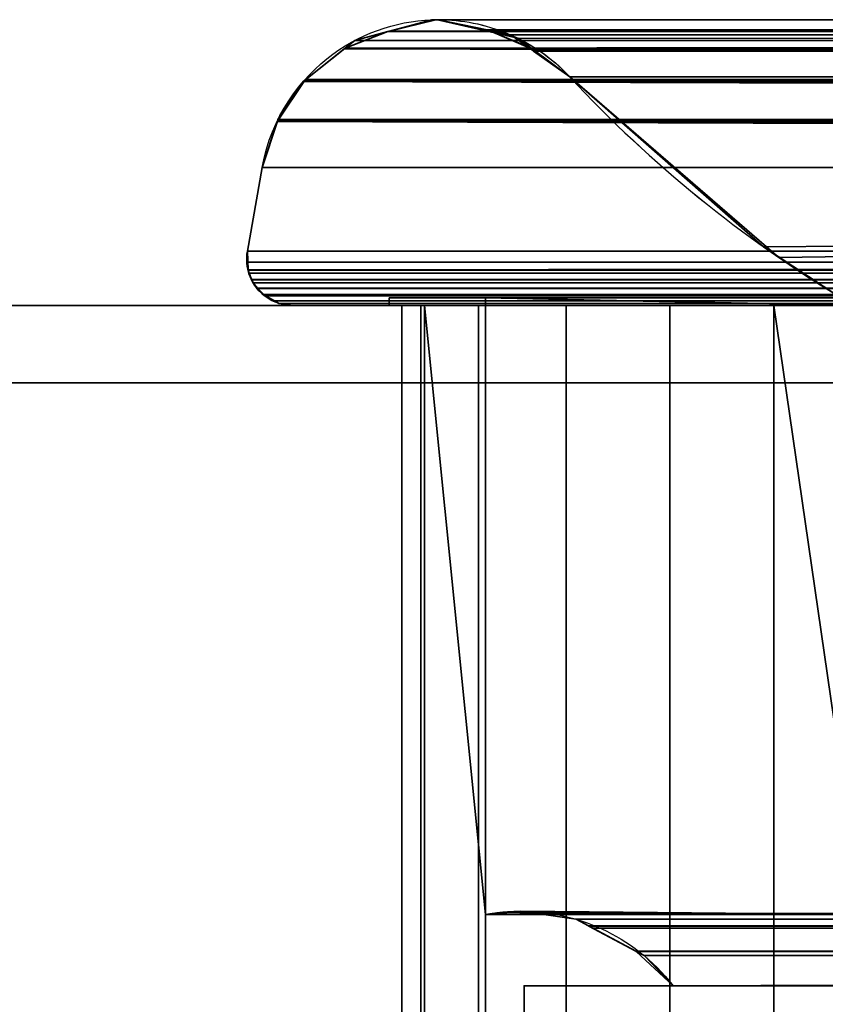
# Model space of a CAD drawing. Header units: millimetres. Extents: x -322 to 8072, y -96 to 57.
# Tile 153 of 256: x 4151 to 4172, y -18 to 7. Entities that reach past the tile are written whole.
import ezdxf

# ---------------------------------------------------------------- set-up
doc = ezdxf.new("R2010")
doc.units = ezdxf.units.MM
doc.layers.add('151', color=7, linetype='Continuous', true_color=0xffffff)

# ---------------------------------------------------------------- blocks, each defined once
blk = doc.blocks.new('UG_SURFACE_014')
at = {"layer": '151', "color": 252, "linetype": 'Continuous', "lineweight": 35}
for points in [[(4160.511, 7.123, 1897.489), (4161.711, 7.419, 1415.711), (4161.606, 7.417, 1415.606)], [(4161.711, 7.419, 1415.711), (4160.511, 7.123, 1897.489), (4161.606, 7.417, 1896.394)], [(4161.606, 7.417, 1896.394), (4160.511, 7.123, 1897.489), (4839.489, 7.105, 1897.488)], [(4500, 7.402, 1415.715), (4160.511, 7.123, 1414.511), (4161.606, 7.417, 1415.606)], [(4161.606, 7.417, 1415.606), (4160.511, 7.123, 1414.511), (4160.511, 7.123, 1897.489)], [(4161.75, 7.42, 1896.25), (4161.606, 7.417, 1896.394), (4839.489, 7.105, 1897.488)], [(4161.606, 7.417, 1896.394), (4161.75, 7.42, 1896.25), (4161.711, 7.419, 1415.711)], [(4161.606, 7.417, 1415.606), (4161.711, 7.419, 1415.711), (4500, 7.402, 1415.715)], [(4500, 7.41, 1415.752), (4161.711, 7.419, 1415.711), (4161.75, 7.42, 1415.75)], [(4161.75, 7.42, 1896.25), (4161.75, 7.42, 1896.25), (4161.75, 7.42, 1415.75), (4161.711, 7.419, 1415.711)], [(4500, 7.41, 1415.752), (4500, 7.402, 1415.715), (4161.711, 7.419, 1415.711)], [(4839.489, 7.105, 1897.488), (4838.25, 7.413, 1896.25), (4161.75, 7.42, 1896.25)], [(4161.781, 7.42, 1896.219), (4161.75, 7.42, 1896.25), (4161.75, 7.42, 1896.25), (4838.25, 7.413, 1896.25)], [(4161.75, 7.42, 1415.75), (4500, 7.17, 1416.992), (4500, 7.42, 1415.804)], [(4161.75, 7.42, 1415.75), (4500, 7.42, 1415.804), (4500, 7.41, 1415.752)], [(4161.75, 7.42, 1415.75), (4161.781, 7.42, 1415.781), (4500, 7.17, 1416.992)], [(4163.004, 7.135, 1417.004), (4161.75, 7.42, 1896.25), (4161.781, 7.42, 1896.219)], [(4163.004, 7.135, 1417.004), (4161.781, 7.42, 1415.781), (4161.75, 7.42, 1896.25)], [(4161.781, 7.42, 1415.781), (4161.75, 7.42, 1415.75), (4161.75, 7.42, 1896.25)], [(4163.047, 7.154, 1894.953), (4161.781, 7.42, 1896.219), (4838.25, 7.413, 1896.25)], [(4161.781, 7.42, 1415.781), (4163.004, 7.135, 1417.004), (4500, 7.17, 1416.992)], [(4161.781, 7.42, 1896.219), (4163.042, 7.126, 1417.042), (4163.004, 7.135, 1417.004)], [(4161.781, 7.42, 1896.219), (4163.047, 7.154, 1894.953), (4163.042, 7.126, 1417.042)], [(4163.047, 7.154, 1894.953), (4838.25, 7.413, 1896.25), (4838.249, 7.413, 1896.249)], [(4838.249, 7.413, 1896.249), (4163.052, 7.153, 1894.948), (4163.047, 7.154, 1894.953)], [(4163.052, 7.153, 1894.948), (4838.219, 7.42, 1896.219), (4838.199, 7.42, 1896.199)], [(4838.199, 7.42, 1896.199), (4836.958, 7.128, 1894.958), (4836.949, 7.126, 1894.95), (4163.052, 7.153, 1894.948)], [(4838.249, 7.413, 1896.249), (4838.219, 7.42, 1896.219), (4163.052, 7.153, 1894.948)], [(4500, 7.16, 1414.51), (4160.468, 7.111, 1414.468), (4160.511, 7.123, 1414.511)], [(4500, 7.16, 1414.51), (4500, 7.154, 1414.481), (4160.468, 7.111, 1414.468)], [(4160.511, 7.123, 1414.511), (4500, 7.402, 1415.715), (4500, 7.16, 1414.51)], [(4500, 7.17, 1416.992), (4163.004, 7.135, 1417.004), (4163.042, 7.126, 1417.042)], [(4163.042, 7.126, 1417.042), (4500, 7.16, 1417.039), (4500, 7.17, 1416.992)], [(4163.042, 7.126, 1417.042), (4500, 7.033, 1417.638), (4500, 7.16, 1417.039)], [(4500, 7.154, 1414.481), (4159.355, 6.681, 1413.355), (4159.605, 6.879, 1413.604)], [(4159.355, 6.681, 1413.355), (4500, 7.154, 1414.481), (4500, 7.05, 1413.963)], [(4159.355, 6.681, 1898.645), (4160.468, 7.111, 1414.468), (4159.605, 6.879, 1413.604)], [(4160.468, 7.111, 1414.468), (4159.355, 6.681, 1898.645), (4159.605, 6.879, 1898.396)], [(4159.355, 6.681, 1413.355), (4500, 7.05, 1413.963), (4500, 6.651, 1413.389)], [(4159.605, 6.879, 1413.604), (4160.468, 7.111, 1414.468), (4500, 7.154, 1414.481)], [(4159.605, 6.879, 1898.396), (4160.496, 7.119, 1897.504), (4160.511, 7.123, 1414.511), (4160.468, 7.111, 1414.468)], [(4839.505, 7.101, 1897.505), (4160.496, 7.119, 1897.504), (4159.605, 6.879, 1898.396)], [(4159.605, 6.879, 1898.396), (4840.394, 6.88, 1898.394), (4839.505, 7.101, 1897.505)], [(4160.511, 7.123, 1897.489), (4160.496, 7.119, 1897.504), (4839.505, 7.101, 1897.505)], [(4160.496, 7.119, 1897.504), (4160.511, 7.123, 1897.489), (4160.511, 7.123, 1414.511)], [(4160.511, 7.123, 1897.489), (4839.505, 7.101, 1897.505), (4839.489, 7.105, 1897.488)], [(4163.839, 6.94, 1417.839), (4163.042, 7.126, 1417.042), (4163.047, 7.154, 1894.953)], [(4163.042, 7.126, 1417.042), (4500, 6.663, 1418.161), (4500, 7.033, 1417.638)], [(4163.042, 7.126, 1417.042), (4163.839, 6.94, 1417.839), (4500, 6.663, 1418.161)], [(4164.202, 6.669, 1418.202), (4163.047, 7.154, 1894.953), (4163.052, 7.153, 1894.948)], [(4164.202, 6.669, 1418.202), (4163.839, 6.94, 1417.839), (4163.047, 7.154, 1894.953)], [(4163.654, 7.026, 1894.346), (4163.052, 7.153, 1894.948), (4836.949, 7.126, 1894.95)], [(4163.052, 7.153, 1894.948), (4164.235, 6.645, 1418.235), (4164.202, 6.669, 1418.202)], [(4163.052, 7.153, 1894.948), (4163.654, 7.026, 1894.346), (4164.235, 6.645, 1418.235)], [(4164.227, 6.619, 1893.774), (4163.654, 7.026, 1894.346), (4836.949, 7.126, 1894.95)], [(4163.654, 7.026, 1894.346), (4164.227, 6.619, 1893.774), (4164.235, 6.645, 1418.235)], [(4163.839, 6.94, 1417.839), (4164.202, 6.669, 1418.202), (4500, 6.663, 1418.161)], [(4164.227, 6.619, 1893.774), (4836.949, 7.126, 1894.95), (4836.161, 6.94, 1894.161)], [(4836.161, 6.94, 1894.161), (4164.245, 6.606, 1893.755), (4164.227, 6.619, 1893.774)], [(4836.161, 6.94, 1894.161), (4835.765, 6.645, 1893.765), (4835.752, 6.636, 1893.752), (4164.245, 6.606, 1893.755)], [(4159.348, 6.676, 1898.652), (4158.332, 5.868, 1899.668), (4841.671, 5.866, 1899.671), (4841.668, 5.868, 1899.668)], [(4159.329, 6.66, 1413.329), (4158.332, 5.868, 1899.668), (4159.348, 6.676, 1898.652)], [(4500, 5.97, 1412.408), (4158.332, 5.868, 1412.332), (4159.329, 6.66, 1413.329)], [(4159.329, 6.66, 1413.329), (4158.332, 5.868, 1412.332), (4158.332, 5.868, 1899.668)], [(4500, 6.651, 1413.389), (4159.329, 6.66, 1413.329), (4159.355, 6.681, 1413.355)], [(4159.348, 6.676, 1898.652), (4159.355, 6.681, 1898.645), (4159.355, 6.681, 1413.355), (4159.329, 6.66, 1413.329)], [(4159.329, 6.66, 1413.329), (4500, 6.638, 1413.37), (4500, 5.97, 1412.408)], [(4500, 6.651, 1413.389), (4500, 6.638, 1413.37), (4159.329, 6.66, 1413.329)], [(4159.348, 6.676, 1898.652), (4840.652, 6.675, 1898.652), (4840.645, 6.681, 1898.645)], [(4159.355, 6.681, 1898.645), (4159.348, 6.676, 1898.652), (4840.645, 6.681, 1898.645)], [(4841.668, 5.868, 1899.668), (4840.652, 6.675, 1898.652), (4159.348, 6.676, 1898.652)], [(4159.605, 6.879, 1898.396), (4159.355, 6.681, 1898.645), (4840.645, 6.681, 1898.645)], [(4159.605, 6.879, 1413.604), (4159.355, 6.681, 1413.355), (4159.355, 6.681, 1898.645)], [(4159.605, 6.879, 1898.396), (4840.645, 6.681, 1898.645), (4840.394, 6.88, 1898.394)], [(4500, 6.663, 1418.161), (4164.202, 6.669, 1418.202), (4164.235, 6.645, 1418.235)], [(4164.235, 6.645, 1418.235), (4164.227, 6.619, 1893.774), (4164.245, 6.606, 1893.755)], [(4164.235, 6.645, 1418.235), (4500, 6.631, 1418.206), (4500, 6.663, 1418.161)], [(4164.235, 6.645, 1418.235), (4500, 5.936, 1419.187), (4500, 6.631, 1418.206)], [(4164.235, 6.645, 1418.235), (4165.186, 5.936, 1419.187), (4500, 5.936, 1419.187)], [(4164.245, 6.606, 1893.755), (4165.186, 5.936, 1419.187), (4164.235, 6.645, 1418.235)], [(4165.186, 5.936, 1892.813), (4164.245, 6.606, 1893.755), (4835.752, 6.636, 1893.752)], [(4164.245, 6.606, 1893.755), (4165.186, 5.936, 1892.813), (4165.186, 5.936, 1419.187)], [(4835.752, 6.636, 1893.752), (4834.814, 5.936, 1892.813), (4165.186, 5.936, 1892.813)], [(4158.332, 5.868, 1412.332), (4500, 5.97, 1412.408), (4500, 5.87, 1412.345)], [(4170.218, 1.525, 1887.781), (4165.186, 5.936, 1892.813), (4834.814, 5.936, 1892.813)], [(4500, 5.936, 1419.187), (4165.186, 5.936, 1419.187), (4170.618, 1.245, 1424.618)], [(4170.618, 1.245, 1424.618), (4165.186, 5.936, 1892.813), (4170.218, 1.525, 1887.781)], [(4170.618, 1.245, 1424.618), (4165.186, 5.936, 1419.187), (4165.186, 5.936, 1892.813)], [(4172.144, 0.256, 1885.856), (4170.218, 1.525, 1887.781), (4834.814, 5.936, 1892.813)], [(4500, 5.936, 1419.187), (4170.618, 1.245, 1424.618), (4172.144, 0.256, 1426.144)], [(4157.597, 4.785, 1900.403), (4158.318, 5.857, 1412.318), (4158.271, 5.819, 1412.271)], [(4158.318, 5.857, 1412.318), (4157.597, 4.785, 1900.403), (4157.611, 4.827, 1900.389)], [(4157.597, 4.785, 1900.403), (4158.271, 5.819, 1412.271), (4157.611, 4.827, 1411.611)], [(4157.611, 4.827, 1900.389), (4158.271, 5.819, 1899.729), (4158.318, 5.857, 1412.318)], [(4842.406, 4.787, 1900.406), (4158.271, 5.819, 1899.729), (4157.611, 4.827, 1900.389)], [(4157.611, 4.827, 1411.611), (4158.271, 5.819, 1412.271), (4500, 4.751, 1411.652)], [(4158.271, 5.819, 1899.729), (4158.329, 5.866, 1899.671), (4158.332, 5.868, 1412.332), (4158.318, 5.857, 1412.318)], [(4158.271, 5.819, 1899.729), (4841.728, 5.821, 1899.728), (4841.671, 5.866, 1899.671)], [(4841.671, 5.866, 1899.671), (4158.329, 5.866, 1899.671), (4158.271, 5.819, 1899.729)], [(4500, 4.751, 1411.652), (4158.271, 5.819, 1412.271), (4158.318, 5.857, 1412.318)], [(4842.401, 4.803, 1900.401), (4841.728, 5.821, 1899.728), (4158.271, 5.819, 1899.729)], [(4158.271, 5.819, 1899.729), (4842.406, 4.787, 1900.406), (4842.401, 4.803, 1900.401)], [(4500, 5.87, 1412.345), (4158.318, 5.857, 1412.318), (4158.332, 5.868, 1412.332)], [(4500, 5.87, 1412.345), (4500, 5.857, 1412.337), (4158.318, 5.857, 1412.318)], [(4158.318, 5.857, 1412.318), (4500, 5.857, 1412.337), (4500, 4.751, 1411.652)], [(4158.332, 5.868, 1899.668), (4158.329, 5.866, 1899.671), (4841.671, 5.866, 1899.671)], [(4158.329, 5.866, 1899.671), (4158.332, 5.868, 1899.668), (4158.332, 5.868, 1412.332)], [(4157.203, 3.582, 1900.797), (4157.597, 4.783, 1900.403), (4157.597, 4.785, 1411.597), (4157.594, 4.776, 1411.594)], [(4157.597, 4.783, 1900.403), (4157.203, 3.582, 1900.797), (4842.797, 3.582, 1900.797)], [(4500, 3.582, 1411.203), (4157.203, 3.582, 1411.203), (4157.594, 4.776, 1411.594)], [(4157.594, 4.776, 1411.594), (4157.203, 3.582, 1411.203), (4157.203, 3.582, 1900.797)], [(4500, 4.744, 1411.648), (4157.594, 4.776, 1411.594), (4157.597, 4.785, 1411.597)], [(4157.594, 4.776, 1411.594), (4500, 4.744, 1411.648), (4500, 4.37, 1411.415)], [(4157.594, 4.776, 1411.594), (4500, 4.37, 1411.415), (4500, 3.582, 1411.203)], [(4157.611, 4.827, 1900.389), (4157.597, 4.785, 1900.403), (4842.406, 4.787, 1900.406)], [(4500, 4.751, 1411.652), (4157.597, 4.785, 1411.597), (4157.611, 4.827, 1411.611)], [(4157.611, 4.827, 1411.611), (4157.597, 4.785, 1411.597), (4157.597, 4.785, 1900.403)], [(4157.597, 4.785, 1900.403), (4842.406, 4.786, 1900.406), (4842.406, 4.787, 1900.406)], [(4842.797, 3.582, 1900.797), (4842.406, 4.786, 1900.406), (4157.597, 4.783, 1900.403)], [(4157.597, 4.785, 1900.403), (4157.597, 4.783, 1900.403), (4842.406, 4.786, 1900.406)], [(4157.597, 4.785, 1411.597), (4500, 4.751, 1411.652), (4500, 4.744, 1411.648)], [(4157.597, 4.783, 1900.403), (4157.597, 4.785, 1900.403), (4157.597, 4.785, 1411.597)], [(4157.203, 3.582, 1900.797), (4156.818, 1.409, 1901.182), (4843.182, 1.409, 1901.182), (4842.797, 3.582, 1900.797)], [(4157.203, 3.582, 1411.203), (4156.818, 1.409, 1410.818), (4156.818, 1.409, 1901.182), (4157.203, 3.582, 1900.797)], [(4500, 1.409, 1410.818), (4156.818, 1.409, 1410.818), (4157.203, 3.582, 1411.203), (4500, 3.582, 1411.203)], [(4843.182, 1.409, 1901.182), (4156.803, 1.121, 1901.197), (4156.839, 0.927, 1901.161)], [(4843.182, 1.409, 1901.182), (4156.818, 1.409, 1901.182), (4156.803, 1.121, 1901.197)], [(4156.839, 0.928, 1410.839), (4156.803, 1.124, 1410.802), (4500, 1.409, 1410.818)], [(4156.803, 1.124, 1410.802), (4156.818, 1.409, 1410.818), (4500, 1.409, 1410.818)], [(4156.818, 1.409, 1901.182), (4156.818, 1.409, 1410.818), (4156.803, 1.124, 1410.802)], [(4156.803, 1.124, 1410.802), (4156.839, 0.928, 1410.839), (4156.818, 1.409, 1901.182)], [(4156.803, 1.121, 1901.197), (4156.818, 1.409, 1901.182), (4156.839, 0.928, 1410.839)], [(4156.839, 0.927, 1901.161), (4843.196, 1.299, 1901.196), (4843.182, 1.409, 1901.182)], [(4500, 1.409, 1410.818), (4500, 0.925, 1410.834), (4156.839, 0.928, 1410.839)], [(4843.179, 0.978, 1901.179), (4843.196, 1.299, 1901.196), (4156.839, 0.927, 1901.161)], [(4170.218, 1.525, 1887.781), (4172.144, 0.256, 1885.856), (4172.144, 0.256, 1426.144)], [(4172.144, 0.256, 1426.144), (4170.618, 1.245, 1424.618), (4170.218, 1.525, 1887.781)], [(4156.839, 0.928, 1410.839), (4156.839, 0.927, 1410.839), (4156.839, 0.927, 1901.161), (4156.803, 1.121, 1901.197)], [(4156.839, 0.927, 1901.161), (4843.161, 0.92, 1901.16), (4843.179, 0.978, 1901.179)], [(4156.839, 0.927, 1410.839), (4156.839, 0.928, 1410.839), (4500, 0.925, 1410.834)], [(4156.839, 0.927, 1901.161), (4156.84, 0.918, 1901.16), (4843.161, 0.92, 1901.16)], [(4500, 0.925, 1410.834), (4500, 0.915, 1410.834), (4156.839, 0.927, 1410.839)], [(4156.856, 0.838, 1410.856), (4156.839, 0.927, 1410.839), (4500, 0.915, 1410.834)], [(4156.84, 0.918, 1901.16), (4156.839, 0.927, 1410.839), (4156.856, 0.838, 1410.856)], [(4156.84, 0.918, 1901.16), (4156.839, 0.927, 1901.161), (4156.839, 0.927, 1410.839)], [(4843.16, 0.919, 1901.16), (4843.161, 0.92, 1901.16), (4156.84, 0.918, 1901.16)], [(4843.16, 0.919, 1901.16), (4156.84, 0.918, 1901.16), (4156.855, 0.842, 1901.145)], [(4156.856, 0.838, 1410.856), (4156.929, 0.675, 1410.929), (4156.84, 0.918, 1901.16)], [(4156.855, 0.842, 1901.145), (4156.84, 0.918, 1901.16), (4156.929, 0.675, 1410.929)], [(4843.085, 0.687, 1901.085), (4843.16, 0.919, 1901.16), (4156.855, 0.842, 1901.145)], [(4156.855, 0.842, 1901.145), (4156.93, 0.673, 1901.07), (4843.07, 0.665, 1901.07)], [(4843.07, 0.665, 1901.07), (4843.085, 0.687, 1901.085), (4156.855, 0.842, 1901.145)], [(4156.929, 0.675, 1410.929), (4156.93, 0.673, 1410.93), (4156.93, 0.673, 1901.07), (4156.855, 0.842, 1901.145)], [(4156.929, 0.675, 1410.929), (4156.856, 0.838, 1410.856), (4500, 0.915, 1410.834)], [(4500, 0.915, 1410.834), (4500, 0.679, 1410.946), (4156.929, 0.675, 1410.929)], [(4156.93, 0.673, 1410.93), (4156.929, 0.675, 1410.929), (4500, 0.679, 1410.946)], [(4156.97, 0.585, 1410.97), (4156.93, 0.673, 1410.93), (4500, 0.679, 1410.946)], [(4156.93, 0.673, 1901.07), (4156.932, 0.667, 1901.067), (4843.07, 0.665, 1901.07)], [(4156.932, 0.667, 1901.067), (4156.93, 0.673, 1410.93), (4156.97, 0.585, 1410.97)], [(4156.932, 0.667, 1901.067), (4156.93, 0.673, 1901.07), (4156.93, 0.673, 1410.93)], [(4843.07, 0.664, 1901.07), (4156.932, 0.667, 1901.067), (4156.968, 0.588, 1901.032)], [(4843.07, 0.664, 1901.07), (4843.07, 0.665, 1901.07), (4156.932, 0.667, 1901.067)], [(4156.968, 0.588, 1901.032), (4156.932, 0.667, 1901.067), (4156.97, 0.585, 1410.97)], [(4843.07, 0.664, 1901.07), (4156.968, 0.588, 1901.032), (4157.085, 0.448, 1900.915)], [(4156.968, 0.588, 1901.032), (4156.97, 0.585, 1410.97), (4157.083, 0.451, 1411.083)], [(4157.083, 0.451, 1411.083), (4157.085, 0.448, 1900.915), (4156.968, 0.588, 1901.032)], [(4157.083, 0.451, 1411.083), (4156.97, 0.585, 1410.97), (4500, 0.679, 1410.946)], [(4500, 0.679, 1410.946), (4500, 0.672, 1410.95), (4157.083, 0.451, 1411.083)], [(4500, 0.672, 1410.95), (4500, 0.475, 1411.044), (4157.083, 0.451, 1411.083)], [(4157.085, 0.448, 1900.915), (4842.916, 0.435, 1900.916), (4843.07, 0.664, 1901.07)], [(4500, 0.475, 1411.044), (4500, 0.441, 1411.082), (4157.083, 0.451, 1411.083)], [(4157.085, 0.448, 1411.085), (4157.083, 0.451, 1411.083), (4500, 0.441, 1411.082)], [(4157.083, 0.451, 1411.083), (4157.085, 0.448, 1411.085), (4157.085, 0.448, 1900.915)], [(4157.085, 0.448, 1900.915), (4157.087, 0.445, 1900.913), (4842.916, 0.435, 1900.916)], [(4157.22, 0.288, 1411.22), (4157.085, 0.448, 1411.085), (4500, 0.441, 1411.082)], [(4157.087, 0.445, 1900.913), (4157.085, 0.448, 1411.085), (4157.22, 0.288, 1411.22)], [(4157.087, 0.445, 1900.913), (4157.085, 0.448, 1900.915), (4157.085, 0.448, 1411.085)], [(4842.89, 0.395, 1900.89), (4157.087, 0.445, 1900.913), (4157.217, 0.291, 1900.784)], [(4842.89, 0.395, 1900.89), (4842.916, 0.434, 1900.916), (4157.087, 0.445, 1900.913)], [(4842.916, 0.434, 1900.916), (4842.916, 0.435, 1900.916), (4157.087, 0.445, 1900.913)], [(4157.22, 0.288, 1411.22), (4157.281, 0.254, 1411.281), (4157.087, 0.445, 1900.913)], [(4157.217, 0.291, 1900.784), (4157.087, 0.445, 1900.913), (4157.281, 0.254, 1411.281)], [(4842.89, 0.395, 1900.89), (4157.217, 0.291, 1900.784), (4157.283, 0.254, 1900.717)], [(4157.281, 0.254, 1411.281), (4157.282, 0.254, 1411.282), (4157.283, 0.254, 1900.717), (4157.217, 0.291, 1900.784)], [(4157.281, 0.254, 1411.281), (4157.22, 0.288, 1411.22), (4500, 0.441, 1411.082)], [(4500, 0.441, 1411.082), (4500, 0.437, 1411.087), (4157.281, 0.254, 1411.281)], [(4500, 0.437, 1411.087), (4500, 0.257, 1411.293), (4157.281, 0.254, 1411.281)], [(4157.282, 0.254, 1411.282), (4157.281, 0.254, 1411.281), (4500, 0.257, 1411.293)], [(4500, 0.257, 1411.293), (4500, 0.254, 1411.296), (4157.282, 0.254, 1411.282)], [(4157.283, 0.254, 1900.717), (4842.712, 0.258, 1900.712), (4842.89, 0.395, 1900.89)], [(4157.283, 0.254, 1900.717), (4157.285, 0.253, 1900.715), (4842.712, 0.258, 1900.712)], [(4842.71, 0.256, 1900.71), (4842.712, 0.258, 1900.712), (4157.285, 0.253, 1900.715)], [(4842.554, 0.135, 1900.554), (4842.71, 0.256, 1900.71), (4157.285, 0.253, 1900.715)], [(4959, 0, 2017), (4041, 0, 2017), (4041, -26, 2017), (4959, -26, 2017)], [(4959, -2), (4041, -2), (4041, 0, 2), (4959, 0, 2)], [(4959, 0, 2), (4041, 0, 2), (4158, 0, 1412), (4500, 0, 1412)], [(4041, 0, 2), (4041, 0, 2017), (4158, 0, 1900), (4158, 0, 1412)], [(4842, 0, 1900), (4158, 0, 1900), (4041, 0, 2017), (4959, 0, 2017)], [(4157.518, 0.123, 1411.518), (4157.282, 0.254, 1411.282), (4500, 0.254, 1411.296)], [(4157.285, 0.253, 1900.715), (4157.282, 0.254, 1411.282), (4157.518, 0.123, 1411.518)], [(4157.285, 0.253, 1900.715), (4157.283, 0.254, 1900.717), (4157.282, 0.254, 1411.282)], [(4157.285, 0.253, 1900.715), (4157.519, 0.122, 1900.481), (4842.482, 0.118, 1900.482)], [(4842.482, 0.118, 1900.482), (4842.554, 0.135, 1900.554), (4157.285, 0.253, 1900.715)], [(4157.518, 0.123, 1411.518), (4157.519, 0.122, 1900.481), (4157.285, 0.253, 1900.715)], [(4500, 0.254, 1411.296), (4500, 0.155, 1411.409), (4157.518, 0.123, 1411.518)], [(4500, 0.155, 1411.409), (4500, 0.119, 1411.519), (4157.518, 0.123, 1411.518)], [(4157.519, 0.122, 1411.519), (4157.518, 0.123, 1411.518), (4500, 0.119, 1411.519)], [(4157.518, 0.123, 1411.518), (4157.519, 0.122, 1411.519), (4157.519, 0.122, 1900.481)], [(4157.519, 0.122, 1900.481), (4157.521, 0.121, 1900.479), (4842.482, 0.118, 1900.482)], [(4157.641, 0.055, 1411.641), (4157.519, 0.122, 1411.519), (4500, 0.119, 1411.519)], [(4157.521, 0.121, 1900.479), (4157.519, 0.122, 1411.519), (4157.641, 0.055, 1411.641)], [(4157.521, 0.121, 1900.479), (4157.519, 0.122, 1900.481), (4157.519, 0.122, 1411.519)], [(4842.482, 0.118, 1900.481), (4157.521, 0.121, 1900.479), (4157.636, 0.057, 1900.364)], [(4842.482, 0.118, 1900.481), (4842.482, 0.118, 1900.482), (4157.521, 0.121, 1900.479)], [(4157.636, 0.057, 1900.364), (4157.521, 0.121, 1900.479), (4157.641, 0.055, 1411.641)], [(4842.482, 0.118, 1900.481), (4157.636, 0.057, 1900.364), (4158, 0, 1900)], [(4157.636, 0.057, 1900.364), (4157.641, 0.055, 1411.641), (4158, 0, 1412)], [(4158, 0, 1412), (4158, 0, 1900), (4157.636, 0.057, 1900.364)], [(4158, 0, 1412), (4157.641, 0.055, 1411.641), (4500, 0.119, 1411.519)], [(4500, 0.119, 1411.519), (4500, 0.118, 1411.522), (4158, 0, 1412)], [(4158, 0, 1900), (4842, 0, 1900), (4842.482, 0.118, 1900.481)], [(4500, 0.118, 1411.522), (4500, 0.009, 1411.855), (4158, 0, 1412)], [(4500, 0.009, 1411.855), (4500, 0, 1412), (4158, 0, 1412)], [(4160.5, 0.2, 1897.5), (4160.5, 0.2, 1414.5), (4163, 0.2, 1417), (4163, 0.2, 1895)], [(4163, 0.2, 1895), (4837, 0.2, 1895), (4839.5, 0.2, 1897.5), (4160.5, 0.2, 1897.5)], [(4837, 0.2, 1417), (4163, 0.2, 1417), (4160.5, 0.2, 1414.5), (4839.5, 0.2, 1414.5)], [(4160.5, 0, 1414.5), (4160.5, 0.2, 1414.5), (4160.5, 0.2, 1897.5), (4160.5, 0, 1897.5)], [(4160.5, 0.2, 1414.5), (4160.5, 0, 1414.5), (4839.5, 0, 1414.5), (4839.5, 0.2, 1414.5)], [(4160.5, 0.2, 1897.5), (4839.5, 0.2, 1897.5), (4839.5, 0, 1897.5), (4160.5, 0, 1897.5)], [(4160.5, 0, 1414.5), (4829.512, 0, 1415.475), (4832.213, 0, 1414.95)], [(4827.221, 0, 1417), (4829.512, 0, 1415.475), (4160.5, 0, 1414.5), (4167.787, 0, 1414.95)], [(4832.213, 0, 1414.95), (4839.5, 0, 1414.5), (4160.5, 0, 1414.5)], [(4160.5, 0, 1414.5), (4165.092, 0, 1415.507), (4167.787, 0, 1414.95)], [(4160.5, 0, 1897.5), (4161.42, 0, 1424.764), (4160.83, 0, 1422.076)], [(4163, 0, 1427.017), (4161.42, 0, 1424.764), (4160.5, 0, 1897.5), (4160.83, 0, 1889.924)], [(4160.5, 0, 1414.5), (4161.323, 0, 1419.369), (4162.82, 0, 1417.06)], [(4160.83, 0, 1422.076), (4160.5, 0, 1414.5), (4160.5, 0, 1897.5)], [(4160.5, 0, 1897.5), (4161.323, 0, 1892.632), (4160.83, 0, 1889.924)], [(4167.787, 0, 1897.05), (4160.5, 0, 1897.5), (4839.5, 0, 1897.5)], [(4162.82, 0, 1417.06), (4165.092, 0, 1415.507), (4160.5, 0, 1414.5)], [(4160.5, 0, 1897.5), (4165.092, 0, 1896.493), (4162.82, 0, 1894.94)], [(4160.83, 0, 1422.076), (4161.323, 0, 1419.369), (4160.5, 0, 1414.5)], [(4167.787, 0, 1897.05), (4165.092, 0, 1896.493), (4160.5, 0, 1897.5)], [(4162.82, 0, 1894.94), (4161.323, 0, 1892.632), (4160.5, 0, 1897.5)], [(4160.83, 0, 1422.076), (4160.83, -39.3, 1422.076), (4161.323, -39.3, 1419.369), (4161.323, 0, 1419.369)], [(4161.42, 0, 1424.764), (4161.42, -39.3, 1424.764), (4160.83, -39.3, 1422.076), (4160.83, 0, 1422.076)], [(4160.83, 0, 1889.924), (4160.83, -39.3, 1889.924), (4161.42, -39.3, 1887.236), (4161.42, 0, 1887.236)], [(4161.323, 0, 1892.632), (4161.323, -39.3, 1892.632), (4160.83, -39.3, 1889.924), (4160.83, 0, 1889.924)], [(4160.83, 0, 1889.924), (4161.42, 0, 1887.236), (4163, 0, 1427.017)], [(4161.323, 0, 1419.369), (4161.323, -39.3, 1419.369), (4162.82, -39.3, 1417.06), (4162.82, 0, 1417.06)], [(4162.82, 0, 1894.94), (4162.82, -39.3, 1894.94), (4161.323, -39.3, 1892.632), (4161.323, 0, 1892.632)], [(4161.42, 0, 1424.764), (4163, 0, 1427.017), (4163, -15.8, 1427.017)], [(4163, -15.8, 1427.017), (4163, -23.5, 1427.017), (4161.42, -39.3, 1424.764), (4161.42, 0, 1424.764)], [(4163, -23.5, 1884.983), (4163, -15.8, 1884.983), (4161.42, 0, 1887.236), (4161.42, -39.3, 1887.236)], [(4163, -15.8, 1884.983), (4163, 0, 1884.983), (4161.42, 0, 1887.236)], [(4161.42, 0, 1887.236), (4163, 0, 1884.983), (4163, 0, 1427.017)], [(4162.82, 0, 1417.06), (4162.82, -39.3, 1417.06), (4165.092, -39.3, 1415.507), (4165.092, 0, 1415.507)], [(4165.092, 0, 1896.493), (4165.092, -39.3, 1896.493), (4162.82, -39.3, 1894.94), (4162.82, 0, 1894.94)], [(4163, 0.2, 1895), (4163, 0.2, 1417), (4163, 0, 1427.017), (4163, 0, 1884.983)], [(4163, 0.2, 1417), (4163, -15.8, 1417), (4163, -15.8, 1427.017), (4163, 0, 1427.017)], [(4163, 0, 1884.983), (4163, -15.8, 1884.983), (4163, -15.8, 1895), (4163, 0.2, 1895)], [(4827.221, 0, 1417), (4172.779, 0, 1417), (4163, 0.2, 1417), (4837, 0.2, 1417)], [(4172.779, 0, 1417), (4172.779, -15.8, 1417), (4163, -15.8, 1417), (4163, 0.2, 1417)], [(4163, 0.2, 1895), (4163, -15.8, 1895), (4172.779, -15.8, 1895), (4172.779, 0, 1895)], [(4172.779, 0, 1895), (4827.221, 0, 1895), (4837, 0.2, 1895), (4163, 0.2, 1895)], [(4165.092, 0, 1415.507), (4165.092, -39.3, 1415.507), (4167.787, -39.3, 1414.95), (4167.787, 0, 1414.95)], [(4167.787, 0, 1897.05), (4167.787, -39.3, 1897.05), (4165.092, -39.3, 1896.493), (4165.092, 0, 1896.493)], [(4167.787, 0, 1414.95), (4167.787, -39.3, 1414.95), (4170.488, -39.3, 1415.475), (4170.488, 0, 1415.475)], [(4170.488, 0, 1896.525), (4170.488, -39.3, 1896.525), (4167.787, -39.3, 1897.05), (4167.787, 0, 1897.05)], [(4167.787, 0, 1414.95), (4170.488, 0, 1415.475), (4827.221, 0, 1417)], [(4839.5, 0, 1897.5), (4170.488, 0, 1896.525), (4167.787, 0, 1897.05)], [(4170.488, 0, 1415.475), (4170.488, -39.3, 1415.475), (4172.779, -23.5, 1417), (4172.779, -15.8, 1417)], [(4172.779, -15.8, 1417), (4172.779, 0, 1417), (4170.488, 0, 1415.475)], [(4170.488, 0, 1896.525), (4172.779, 0, 1895), (4172.779, -15.8, 1895)], [(4172.779, -15.8, 1895), (4172.779, -23.5, 1895), (4170.488, -39.3, 1896.525), (4170.488, 0, 1896.525)], [(4170.488, 0, 1415.475), (4172.779, 0, 1417), (4827.221, 0, 1417)], [(4172.779, 0, 1895), (4170.488, 0, 1896.525), (4839.5, 0, 1897.5), (4832.213, 0, 1897.05)], [(4041, -26), (4041, -2), (4959, -2), (4959, -26)], [(4163, -15.8, 1884.983), (4164.329, -15.774, 1893.671), (4163.921, -15.715, 1894.079)], [(4163.921, -15.715, 1894.079), (4163.453, -15.736, 1894.547), (4163, -15.8, 1884.983)], [(4163, -15.8, 1427.017), (4163.453, -15.736, 1417.453), (4163.921, -15.715, 1417.921)], [(4163.921, -15.715, 1417.921), (4164.328, -15.774, 1418.328), (4163, -15.8, 1427.017)], [(4163.453, -15.736, 1894.547), (4163, -15.8, 1895), (4163, -15.8, 1884.983)], [(4163, -15.8, 1427.017), (4163, -15.8, 1417), (4163.453, -15.736, 1417.453)], [(4163.453, -15.736, 1417.453), (4163, -15.8, 1417), (4172.779, -15.8, 1417)], [(4172.779, -15.8, 1895), (4163, -15.8, 1895), (4163.453, -15.736, 1894.547)], [(4164.329, -15.774, 1418.329), (4164.329, -15.774, 1893.671), (4163, -15.8, 1427.017)], [(4164.329, -15.774, 1893.671), (4163, -15.8, 1884.983), (4163, -15.8, 1427.017)], [(4163, -15.8, 1427.017), (4164.328, -15.774, 1418.328), (4164.329, -15.774, 1418.329)], [(4163, -15.8, 1427.017), (4163, -15.8, 1884.983), (4163, -23.5, 1884.983), (4163, -23.5, 1427.017)], [(4163.921, -15.715, 1417.921), (4163.453, -15.736, 1417.453), (4172.779, -15.8, 1417)], [(4163.453, -15.736, 1894.547), (4163.921, -15.715, 1894.079), (4172.779, -15.8, 1895)], [(4172.779, -15.8, 1417), (4164.328, -15.774, 1418.328), (4163.921, -15.715, 1417.921)], [(4172.779, -15.8, 1895), (4163.921, -15.715, 1894.079), (4164.329, -15.774, 1893.671)], [(4500, -15.797, 1418.332), (4164.328, -15.774, 1418.328), (4172.779, -15.8, 1417)], [(4164.329, -15.774, 1418.329), (4164.328, -15.774, 1418.328), (4500, -15.797, 1418.332)], [(4164.329, -15.774, 1418.329), (4165.354, -15.924, 1892.646), (4164.458, -15.793, 1893.542)], [(4165.354, -15.924, 1892.646), (4164.329, -15.774, 1418.329), (4165.354, -15.924, 1419.354)], [(4164.458, -15.793, 1893.542), (4164.329, -15.774, 1893.671), (4164.329, -15.774, 1418.329)], [(4500, -15.797, 1418.332), (4165.354, -15.924, 1419.354), (4164.329, -15.774, 1418.329)], [(4172.779, -15.8, 1895), (4164.329, -15.774, 1893.671), (4164.458, -15.793, 1893.542)], [(4164.458, -15.793, 1893.542), (4835.549, -15.877, 1893.549), (4827.221, -15.8, 1895)], [(4827.221, -15.8, 1895), (4172.779, -15.8, 1895), (4164.458, -15.793, 1893.542)], [(4834.328, -16.095, 1892.328), (4164.458, -15.793, 1893.542), (4165.354, -15.924, 1892.646)], [(4834.328, -16.095, 1892.328), (4834.646, -15.924, 1892.646), (4164.458, -15.793, 1893.542)], [(4834.646, -15.924, 1892.646), (4835.549, -15.877, 1893.549), (4164.458, -15.793, 1893.542)], [(4165.672, -16.095, 1419.672), (4165.354, -15.924, 1419.354), (4500, -15.797, 1418.332)], [(4165.681, -16.1, 1419.681), (4165.672, -16.095, 1419.672), (4500, -15.797, 1418.332)], [(4500, -15.797, 1418.332), (4500, -15.795, 1418.817), (4165.681, -16.1, 1419.681)], [(4500, -15.795, 1418.817), (4500, -16.115, 1419.658), (4165.681, -16.1, 1419.681)], [(4165.354, -15.924, 1419.354), (4165.672, -16.095, 1892.328), (4165.354, -15.924, 1892.646)], [(4165.354, -15.924, 1419.354), (4165.672, -16.095, 1419.672), (4165.672, -16.095, 1892.328)], [(4834.212, -16.157, 1892.212), (4165.354, -15.924, 1892.646), (4165.672, -16.095, 1892.328)], [(4165.354, -15.924, 1892.646), (4834.212, -16.157, 1892.212), (4834.328, -16.095, 1892.328)], [(4165.672, -16.095, 1419.672), (4165.681, -16.1, 1419.681), (4166.899, -16.752, 1891.101), (4165.788, -16.157, 1892.212)], [(4165.788, -16.157, 1892.212), (4165.672, -16.095, 1892.328), (4165.672, -16.095, 1419.672)], [(4165.672, -16.095, 1892.328), (4165.788, -16.157, 1892.212), (4834.212, -16.157, 1892.212)], [(4165.681, -16.1, 1419.681), (4166.899, -16.752, 1420.899), (4166.899, -16.752, 1891.101)], [(4166.899, -16.752, 1420.899), (4165.681, -16.1, 1419.681), (4500, -16.115, 1419.658)], [(4165.788, -16.157, 1892.212), (4832.885, -16.868, 1890.885), (4833.101, -16.752, 1891.101)], [(4832.885, -16.868, 1890.885), (4165.788, -16.157, 1892.212), (4166.899, -16.752, 1891.101)], [(4833.101, -16.752, 1891.101), (4834.212, -16.157, 1892.212), (4165.788, -16.157, 1892.212)], [(4166.899, -16.752, 1420.899), (4500, -16.115, 1419.658), (4500, -16.441, 1420.516)], [(4166.907, -16.757, 1420.907), (4166.899, -16.752, 1420.899), (4500, -16.441, 1420.516)], [(4500, -16.441, 1420.516), (4500, -16.755, 1420.868), (4166.907, -16.757, 1420.907)], [(4167.116, -16.869, 1890.884), (4166.899, -16.752, 1420.899), (4166.907, -16.757, 1420.907)], [(4167.116, -16.869, 1890.884), (4167.115, -16.868, 1890.885), (4166.899, -16.752, 1420.899)], [(4167.115, -16.868, 1890.885), (4166.899, -16.752, 1891.101), (4166.899, -16.752, 1420.899)], [(4166.899, -16.752, 1891.101), (4832.884, -16.869, 1890.884), (4832.885, -16.868, 1890.885)], [(4166.899, -16.752, 1891.101), (4167.115, -16.868, 1890.885), (4832.884, -16.869, 1890.884)], [(4167.115, -16.868, 1421.115), (4166.907, -16.757, 1420.907), (4500, -16.755, 1420.868)], [(4166.907, -16.757, 1420.907), (4167.871, -17.65, 1890.128), (4167.116, -16.869, 1890.884)], [(4166.907, -16.757, 1420.907), (4167.115, -16.868, 1421.115), (4167.871, -17.65, 1890.128)], [(4167.871, -17.65, 1421.872), (4167.115, -16.868, 1421.115), (4500, -16.755, 1420.868)], [(4500, -16.755, 1420.868), (4500, -17.65, 1421.872), (4167.871, -17.65, 1421.872)], [(4167.115, -16.868, 1421.115), (4167.871, -17.65, 1421.872), (4167.871, -17.65, 1890.128)], [(4167.115, -16.868, 1890.885), (4167.116, -16.869, 1890.884), (4832.884, -16.869, 1890.884)], [(4167.871, -17.65, 1890.128), (4832.129, -17.65, 1890.128), (4832.884, -16.869, 1890.884), (4167.116, -16.869, 1890.884)], [(4164, -17.65, 1418), (4167.871, -17.65, 1421.872), (4500, -17.65, 1421.872)], [(4164, -17.65, 1894), (4836, -17.65, 1894), (4832.129, -17.65, 1890.128), (4167.871, -17.65, 1890.128)], [(4167.871, -17.65, 1890.128), (4167.871, -17.65, 1421.872), (4164, -17.65, 1418), (4164, -17.65, 1894)], [(4500, -17.65, 1421.872), (4832.129, -17.65, 1421.872), (4836, -17.65, 1418), (4164, -17.65, 1418)], [(4164, -17.65, 1894), (4164, -21.65, 1894), (4836, -21.65, 1894), (4836, -17.65, 1894)], [(4836, -17.65, 1418), (4836, -21.65, 1418), (4164, -21.65, 1418), (4164, -17.65, 1418)], [(4164, -17.65, 1418), (4164, -21.65, 1418), (4164, -21.65, 1894), (4164, -17.65, 1894)]]:
    blk.add_3dface(points, dxfattribs=at)

msp = doc.modelspace()

# ---------------------------------------------------------------- linework, layer by layer
at = {"layer": '151', "color": 253, "linetype": 'Continuous', "lineweight": -3}
for p, q in [((4157.203, 3.582, 1900.797), (4156.818, 1.409, 1901.182)), ((4157.203, 3.582, 1411.203), (4156.818, 1.409, 1410.818)), ((4500, 1.409, 1410.818), (4156.818, 1.409, 1410.818)), ((4156.818, 1.409, 1901.182), (4843.182, 1.409, 1901.182)), ((4156.818, 1.409, 1410.818), (4156.818, 1.409, 1901.182)), ((4959, 0, 2017), (4041, 0, 2017)), ((4959, 0, 2), (4041, 0, 2)), ((4160.5, 0.2, 1414.5), (4160.5, 0.2, 1897.5)), ((4839.5, 0.2, 1414.5), (4160.5, 0.2, 1414.5)), ((4160.5, 0, 1414.5), (4160.5, 0.2, 1414.5)), ((4160.5, 0, 1897.5), (4160.5, 0.2, 1897.5)), ((4160.5, 0.2, 1897.5), (4839.5, 0.2, 1897.5)), ((4160.5, 0, 1897.5), (4839.5, 0, 1897.5)), ((4160.5, 0, 1414.5), (4160.5, 0, 1897.5)), ((4839.5, 0, 1414.5), (4160.5, 0, 1414.5)), ((4163, 0.2, 1895), (4837, 0.2, 1895)), ((4163, 0.2, 1417), (4163, 0.2, 1895)), ((4163, 0.2, 1417), (4163, -15.8, 1417)), ((4837, 0.2, 1417), (4163, 0.2, 1417)), ((4163, -15.8, 1895), (4163, 0.2, 1895)), ((4163, 0, 1427.017), (4163, 0, 1884.983)), ((4163, 0, 1427.017), (4163, -15.8, 1427.017)), ((4163, 0, 1884.983), (4163, -15.8, 1884.983)), ((4041, -2), (4959, -2)), ((4163, -15.8, 1427.017), (4163, -23.5, 1427.017)), ((4163, -15.8, 1884.983), (4163, -23.5, 1884.983)), ((4163, -15.8, 1417), (4163, -15.8, 1427.017)), ((4172.779, -15.8, 1417), (4163, -15.8, 1417)), ((4163, -15.8, 1895), (4172.779, -15.8, 1895)), ((4163, -15.8, 1427.017), (4163, -15.8, 1884.983)), ((4163, -15.8, 1884.983), (4163, -15.8, 1895)), ((4164, -21.65, 1418), (4164, -17.65, 1418)), ((4836, -17.65, 1894), (4164, -17.65, 1894)), ((4164, -17.65, 1894), (4164, -17.65, 1418)), ((4164, -21.65, 1894), (4164, -17.65, 1894)), ((4164, -17.65, 1418), (4836, -17.65, 1418))]:
    msp.add_line(p, q, dxfattribs=at)
at = {"layer": '151', "color": 253, "linetype": 'Continuous', "lineweight": -3, "extrusion": (-2.77556e-14, 1, 0)}
for centre, start, end in [((-4167.829, 1890.05), 313.6214, 135), ((-4167.829, 1421.95), 225, 46.3786)]:
    msp.add_arc(centre, 7, start, end, dxfattribs=at)
at = {"layer": '151', "color": 253, "linetype": 'Continuous', "lineweight": -3}
for points, degree, knots in [([(4157.203, 3.582, 1411.203), (4157.437, 4.904, 1411.437), (4158.195, 5.908, 1412.195), (4159.875, 7.138, 1413.875), (4160.83, 7.42, 1414.83), (4161.781, 7.42, 1415.781)], 3, [0, 0, 0, 0, 0.5, 0.5, 1, 1, 1, 1]), ([(4157.203, 3.582, 1900.797), (4157.437, 4.904, 1900.563), (4158.195, 5.908, 1899.805), (4159.875, 7.138, 1898.125), (4160.83, 7.42, 1897.17), (4161.781, 7.42, 1896.219)], 3, [0, 0, 0, 0, 0.5, 0.5, 1, 1, 1, 1]), ([(4161.781, 7.42, 1896.219), (4162.39, 7.42, 1895.61), (4162.987, 7.306, 1895.013), (4164.158, 6.817, 1893.842), (4164.704, 6.455, 1893.296), (4165.187, 5.936, 1892.813)], 3, [0, 0, 0, 0, 0.5, 0.5, 1, 1, 1, 1]), ([(4161.781, 7.42, 1415.781), (4162.389, 7.42, 1416.389), (4162.985, 7.305, 1416.985), (4164.146, 6.823, 1418.146), (4164.7, 6.459, 1418.7), (4165.187, 5.936, 1419.187)], 3, [0, 0, 0, 0, 0.5, 0.5, 1, 1, 1, 1]), ([(4158, 0, 1412), (4157.704, 0, 1411.704), (4157.406, 0.104, 1411.406), (4157.042, 0.458, 1411.042), (4156.935, 0.612, 1410.935), (4156.802, 0.987, 1410.802), (4156.782, 1.205, 1410.782), (4156.818, 1.409, 1410.818)], 3, [0, 0, 0, 0, 0.5, 0.5, 0.75, 0.75, 1, 1, 1, 1]), ([(4158, 0, 1900), (4157.706, 0, 1900.294), (4157.407, 0.103, 1900.593), (4157.042, 0.458, 1900.958), (4156.936, 0.611, 1901.064), (4156.803, 0.986, 1901.197), (4156.782, 1.204, 1901.218), (4156.818, 1.409, 1901.182)], 3, [0, 0, 0, 0, 0.5, 0.5, 0.75, 0.75, 1, 1, 1, 1]), ([(4163.921, -15.715, 1417.921), (4164.628, -15.715, 1418.628), (4165.345, -15.864, 1419.345), (4166.695, -16.489, 1420.695), (4167.342, -16.967, 1421.342), (4167.871, -17.65, 1421.871)], 3, [0, 0, 0, 0, 0.5, 0.5, 1, 1, 1, 1]), ([(4163.921, -15.715, 1894.079), (4164.628, -15.715, 1893.372), (4165.345, -15.864, 1892.655), (4166.695, -16.489, 1891.305), (4167.342, -16.967, 1890.658), (4167.871, -17.65, 1890.129)], 3, [0, 0, 0, 0, 0.5, 0.5, 1, 1, 1, 1]), ([(4832.129, -17.65, 1890.129), (4682.129, -17.65, 1890.129), (4171.779, -17.65, 1890.129), (4167.871, -17.65, 1890.129)], 1, [0, 0, 0.225816, 0.994117, 1, 1])]:
    msp.add_open_spline(points, degree=degree, knots=knots, dxfattribs=at)
for points, degree in [([(4500, 5.936, 1419.187), (4388.396, 5.936, 1419.187), (4276.791, 5.936, 1419.187), (4165.187, 5.936, 1419.187)], 3), ([(4165.187, 5.936, 1892.813), (4388.396, 5.936, 1892.813), (4611.604, 5.936, 1892.813), (4834.813, 5.936, 1892.813)], 3), ([(4165.187, 5.936, 1419.187), (4165.187, 5.936, 1577.062), (4165.187, 5.936, 1734.938), (4165.187, 5.936, 1892.813)], 3), ([(4165.187, 5.936, 1419.187), (4167.324, 3.637, 1421.324), (4169.679, 1.759, 1423.679), (4172.144, 0.256, 1426.144)], 3), ([(4165.187, 5.936, 1892.813), (4167.323, 3.637, 1890.677), (4169.678, 1.759, 1888.322), (4172.144, 0.256, 1885.856)], 3), ([(4157.203, 3.582, 1900.797), (4385.734, 3.582, 1900.797), (4614.266, 3.582, 1900.797), (4842.797, 3.582, 1900.797)], 3), ([(4500, 3.582, 1411.203), (4385.734, 3.582, 1411.203), (4271.469, 3.582, 1411.203), (4157.203, 3.582, 1411.203)], 3), ([(4157.203, 3.582, 1411.203), (4157.203, 3.582, 1574.401), (4157.203, 3.582, 1737.599), (4157.203, 3.582, 1900.797)], 3), ([(4158, 0, 1900), (4386, 0, 1900), (4614, 0, 1900), (4842, 0, 1900)], 3), ([(4158, 0, 1412), (4158, 0, 1574.667), (4158, 0, 1737.333), (4158, 0, 1900)], 3), ([(4500, 0, 1412), (4386, 0, 1412), (4272, 0, 1412), (4158, 0, 1412)], 3), ([(4167.871, -17.65, 1421.871), (4500, -17.65, 1421.871)], 1), ([(4167.871, -17.65, 1421.871), (4167.871, -17.65, 1890.129)], 1)]:
    msp.add_open_spline(points, degree=degree, dxfattribs=at)
for points in [[(4163, -15.8, 1895), (4163.225, -15.758, 1894.775), (4163.454, -15.729, 1894.546), (4163.686, -15.715, 1894.314), (4163.921, -15.715, 1894.079)], [(4163, -15.8, 1417), (4163.225, -15.758, 1417.225), (4163.454, -15.729, 1417.454), (4163.686, -15.715, 1417.686), (4163.921, -15.715, 1417.921)]]:
    msp.add_rational_spline(points, [1, 0.986763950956, 0.975006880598, 0.964728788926, 0.955929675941], degree=4, dxfattribs=at)

# ---------------------------------------------------------------- block references
msp.add_blockref('UG_SURFACE_014', (0, 0), dxfattribs=at)

doc.saveas('drawing.dxf')
